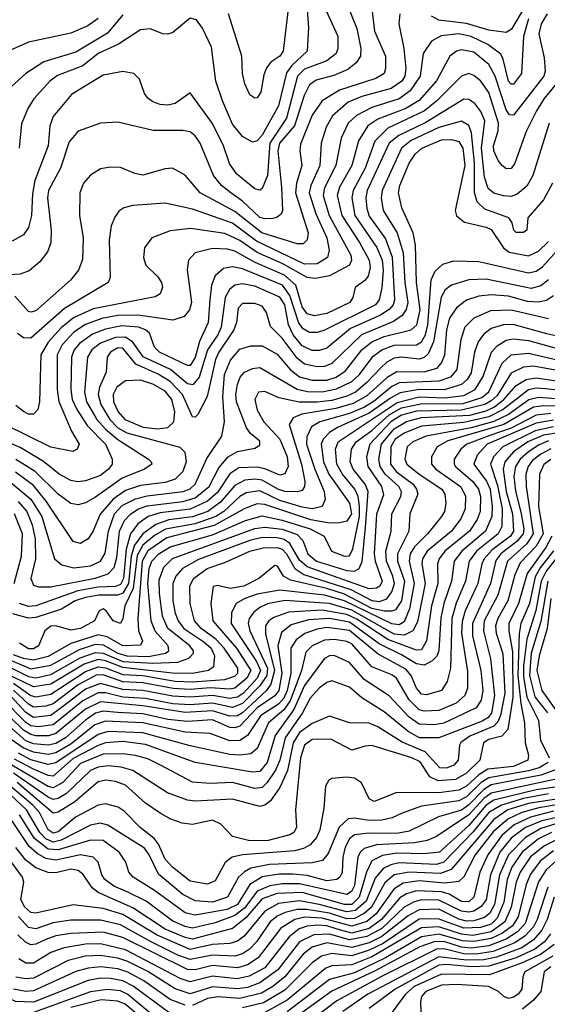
# Model space of a CAD drawing. Extents: x 997028 to 1115134, y 536408 to 618974.
# Tile 220 of 256: x 1043670 to 1045790, y 576024 to 579981. Entities that reach past the tile are written whole.
import ezdxf

# ---------------------------------------------------------------- set-up
doc = ezdxf.new("R2010")
doc.units = 0

msp = doc.modelspace()

# ---------------------------------------------------------------- linework, layer by layer
at = {"layer": '0CON10XD'}
for points in [[(1044818.3, 580115), (1044831.3, 579948.7), (1044824.7, 579855), (1044763.3, 579796.7), (1044742.6, 579767.4), (1044710.6, 579635), (1044645, 579517.3), (1044625, 579494.7), (1044605, 579489.6), (1044565, 579512), (1044525, 579562.1), (1044485.1, 579655.1), (1044458.9, 579735), (1044440.8, 579870.8), (1044405, 579947.8), (1044380.3, 579980.3), (1044355, 579988), (1044285, 579930.4), (1044265, 579922.9), (1044245, 579924.6), (1044195, 579944.8), (1044155, 579941.1), (1044067.2, 579882.8), (1043985.9, 579845), (1043923.5, 579796.5), (1043822.5, 579757.5), (1043790.9, 579735), (1043726.6, 579663.4), (1043702.4, 579625), (1043677.8, 579562.2), (1043667.6, 579465)], [(1044984.7, 580045), (1045025, 579945.6), (1045041.3, 579865), (1045039.5, 579835), (1045021.8, 579808.2), (1044988.8, 579781.2), (1044932.4, 579757.6), (1044862.1, 579737.9), (1044835, 579719.4), (1044812.8, 579677.2), (1044774.4, 579555), (1044714, 579485), (1044707.6, 579455), (1044722.8, 579307.2), (1044725.7, 579215), (1044720.6, 579199.4), (1044705, 579187.1), (1044687, 579183), (1044655, 579180.6), (1044635, 579185.8), (1044565, 579252), (1044519.2, 579285), (1044481.6, 579315), (1044449.2, 579355), (1044395.8, 579485), (1044375, 579514.6), (1044355, 579530.3), (1044325.9, 579535.9), (1044206, 579536), (1044065, 579569.2), (1043995, 579565.7), (1043905, 579532.8), (1043869, 579491), (1043834.4, 579385), (1043785.4, 579294.6), (1043782.3, 579265), (1043796.2, 579135), (1043794.8, 579085.2), (1043781.3, 579048.7), (1043751.2, 579008.8), (1043708.1, 578971.9), (1043671.5, 578958.5), (1043555, 578951.7)], [(1044894, 580034), (1044948.8, 579915), (1044948.3, 579865), (1044941.6, 579845), (1044905, 579816.6), (1044815, 579782.9), (1044786.5, 579755), (1044741.9, 579585), (1044675.1, 579485), (1044665.4, 579355), (1044645, 579303.1), (1044635, 579296.8), (1044615, 579301.2), (1044541.9, 579361.9), (1044513.1, 579403.1), (1044488.8, 579475), (1044445, 579563.8), (1044355, 579687.5), (1044295, 579644.7), (1044265, 579637.3), (1044235, 579640), (1044205, 579650.8), (1044185, 579665.6), (1044171.8, 579685), (1044152, 579742), (1044128.8, 579765), (1044085, 579773.8), (1044005, 579758.6), (1043878.6, 579681.4), (1043805, 579592.2), (1043790.6, 579555), (1043784.2, 579475), (1043731, 579335), (1043721.4, 579281.4), (1043717.7, 579195), (1043705, 579146.2), (1043685, 579117.1), (1043639.4, 579090.6)], [(1045086.3, 580013.7), (1045095.3, 579934.7), (1045140.2, 579835), (1045140.3, 579785), (1045134.4, 579765.6), (1045101.8, 579745), (1044955, 579698.7), (1044885.8, 579655), (1044845, 579597.7), (1044798.3, 579481.7), (1044795.8, 579455), (1044803.9, 579395), (1044782.4, 579325), (1044779, 579285), (1044828.7, 579125), (1044825, 579096.9), (1044808.9, 579081.1), (1044785, 579081.1), (1044643.4, 579125), (1044535, 579210.4), (1044395.8, 579285.8), (1044335, 579356.7), (1044284.5, 579384.5), (1044255, 579382.3), (1044165, 579356.7), (1044133.2, 579363.2), (1044075, 579387.5), (1044035, 579388.9), (1043995, 579381.9), (1043955, 579357.1), (1043926.7, 579325), (1043911.8, 579285), (1043910, 579195), (1043925.3, 579104.7), (1043922, 579018), (1043905.7, 578974.3), (1043874.6, 578935), (1043735, 578811.7), (1043715.3, 578805.3), (1043705, 578809.2), (1043650.2, 578870.2)], [(1044749.3, 580025), (1044729.1, 579855), (1044715.4, 579835), (1044679.7, 579810.3), (1044661.9, 579788.1), (1044650.6, 579759.4), (1044639.2, 579690.8), (1044625, 579667.5), (1044615, 579666), (1044595, 579680), (1044575, 579723.3), (1044565.7, 579765), (1044563.3, 579835), (1044509.6, 580005)], [(1045706.3, 580045), (1045646.8, 579943.2), (1045625, 579929.8), (1045555, 579939.6), (1045465, 579965.9), (1045355, 579978.9), (1045325.5, 579995.5)], [(1043985, 579985.8), (1043943.8, 579956.2), (1043875, 579927.3), (1043705, 579891.2), (1043485, 579793.1)], [(1044085, 580000.8), (1044022.3, 579927.7), (1043895, 579851.3), (1043767.5, 579812.5), (1043694.8, 579765.2), (1043578.7, 579661.3)], [(1045790.2, 580005), (1045765.6, 579965), (1045757, 579925), (1045778.3, 579828.3), (1045781.6, 579775), (1045776.9, 579755), (1045655, 579597.5), (1045639, 579599), (1045625, 579619.7), (1045580.2, 579755), (1045555, 579801.8), (1045495, 579850.5), (1045445, 579860.7), (1045425, 579854.8), (1045398.6, 579835), (1045345.6, 579735.6), (1045275, 579656.8), (1045222.1, 579625), (1045108.8, 579581.2), (1045069.3, 579555), (1045031.5, 579495), (1045004.5, 579395), (1044955, 579307.8), (1044946.3, 579275), (1044964.6, 579195), (1045035, 579086.5), (1045075.1, 579015), (1045077.9, 578985), (1045069.8, 578950.2), (1045057.3, 578932.7), (1045018.1, 578905), (1045008.8, 578865), (1044996.2, 578845), (1044905, 578801.2), (1044855, 578790.7), (1044825, 578799.8), (1044805, 578827.1), (1044779.6, 578915), (1044734.7, 578954.7), (1044616.1, 579006.1), (1044535, 579051), (1044505, 579059), (1044445, 579062.4), (1044375.7, 579044.3), (1044348.2, 579015), (1044343.5, 578976.5), (1044360, 578845), (1044352.5, 578815), (1044331, 578789), (1044285, 578774.4), (1044145, 578794.2), (1044065, 578792.1), (1044000.6, 578780.6), (1043935, 578755.9), (1043887.5, 578725), (1043840.8, 578675), (1043820.9, 578635), (1043820.1, 578495), (1043827, 578447), (1043877.8, 578327.8), (1043908.8, 578275), (1043901.4, 578255), (1043883.8, 578246.2), (1043795, 578263), (1043612.4, 578352.4)], [(1045714.4, 579985), (1045694.2, 579914.2), (1045686.4, 579765), (1045655, 579722.5), (1045645, 579721.8), (1045635, 579733.8), (1045613.4, 579823.4), (1045603.3, 579843.3), (1045551.3, 579881.3), (1045485, 579914.3), (1045435, 579924.6), (1045363.3, 579916.7), (1045324.8, 579895.2), (1045291.2, 579845), (1045279.8, 579755), (1045239.3, 579695), (1045195, 579663), (1045085, 579628.7), (1045023.8, 579596.2), (1044990.2, 579565), (1044962.4, 579505), (1044941.1, 579395), (1044894.9, 579305.1), (1044889.9, 579275), (1044913.8, 579195), (1045001.1, 579035), (1045004, 579015), (1044995.6, 578994.4), (1044915, 578952.3), (1044858.3, 578941.7), (1044825.2, 578944.8), (1044725, 579001.1), (1044625, 579045.8), (1044555, 579094.1), (1044495, 579121.5), (1044358.2, 579141.8), (1044275, 579132.9), (1044201.4, 579105), (1044171.1, 579065), (1044167.5, 579025), (1044176.7, 578995), (1044225, 578948.1), (1044240.5, 578925), (1044244.4, 578905), (1044235, 578880), (1044215, 578868), (1043965, 578819.7), (1043886.7, 578783.3), (1043836.5, 578743.5), (1043784.1, 578685), (1043755.5, 578635), (1043750, 578445), (1043743.1, 578415), (1043725, 578395.5), (1043705, 578396.2), (1043685, 578406.9), (1043655, 578430.4)], [(1045198, 580005), (1045194, 579965), (1045214, 579865), (1045222, 579785), (1045217.6, 579755), (1045205.5, 579735), (1045162.3, 579705), (1045045, 579672.2), (1044990.4, 579649.6), (1044927.6, 579595), (1044901, 579549), (1044881.9, 579485), (1044876.8, 579395), (1044839.7, 579315), (1044832.9, 579285), (1044860.5, 579200.5), (1044904.5, 579105), (1044914.3, 579055), (1044907.3, 579025), (1044865, 579000.2), (1044815, 578999.4), (1044621.4, 579091.4), (1044525, 579163.1), (1044365, 579219.3), (1044255, 579243.6), (1044125, 579234), (1044088, 579225), (1044068.3, 579211.7), (1044051.7, 579188.3), (1044037.7, 579152.3), (1044030.2, 579095), (1044033.2, 578945), (1044026.2, 578925), (1043849.7, 578820.3), (1043715, 578701.1), (1043685, 578702.9), (1043660.6, 578720.6)], [(1045851.4, 579755), (1045778.4, 579665), (1045746.3, 579615), (1045705, 579532.5), (1045659.7, 579405), (1045645, 579383.8), (1045625, 579382.1), (1045608.5, 579395), (1045592.5, 579415), (1045576.1, 579455), (1045573.5, 579475), (1045593.2, 579535), (1045594.4, 579565), (1045555, 579688.7), (1045523.1, 579735), (1045495, 579757.7), (1045475, 579764.7), (1045445, 579754.7), (1045346.7, 579655), (1045296.7, 579615), (1045150, 579545), (1045097.1, 579492.9), (1045058, 579385), (1045009.6, 579295), (1045004.3, 579265), (1045017.1, 579195), (1045105, 579066.1), (1045126.2, 579015), (1045130.2, 578975), (1045126, 578904), (1045115.2, 578855), (1045100, 578835), (1044895, 578733.4), (1044865, 578724.1), (1044835, 578724.5), (1044808.9, 578738.9), (1044791.2, 578761.2), (1044755, 578873.5), (1044726.7, 578915), (1044565, 578980.4), (1044525, 578988.5), (1044489.2, 578980.8), (1044455, 578951.8), (1044440.2, 578915), (1044433.8, 578855), (1044427.5, 578765), (1044392.4, 578687.6), (1044375, 578624.1), (1044355, 578591.9), (1044345, 578591.7), (1044232, 578645), (1044211.4, 578665), (1044191.3, 578721.3), (1044175.1, 578735.1), (1044147.5, 578745), (1044080.6, 578750.6), (1044015, 578737.9), (1043962.7, 578717.3), (1043910.3, 578679.7), (1043888.9, 578655), (1043878.1, 578625), (1043875.1, 578495), (1043881.4, 578455), (1043897.8, 578417.8), (1043940.7, 578350.7), (1044014.8, 578275), (1044041.7, 578215), (1044041.4, 578195), (1044027.4, 578175), (1043995, 578149.8), (1043935, 578128.5), (1043904, 578124), (1043875, 578129.6), (1043828.9, 578155), (1043765.3, 578205.3), (1043671.4, 578261.4), (1043565, 578308)], [(1045798.4, 579565), (1045732.7, 579355), (1045707.8, 579312.2), (1045669.8, 579280.2), (1045645, 579271), (1045615, 579273.3), (1045575, 579283.9), (1045553.2, 579303.2), (1045538.2, 579348.2), (1045525.8, 579465), (1045539, 579575), (1045523.1, 579613.1), (1045499.5, 579645), (1045475, 579661.2), (1045455, 579662), (1045302.1, 579567.9), (1045193.8, 579516.2), (1045154.9, 579485.1), (1045066.9, 579295), (1045061.6, 579265), (1045065, 579222), (1045075, 579191.4), (1045140.1, 579100.1), (1045167.5, 579027.5), (1045175.7, 578855), (1045170.3, 578835), (1045155, 578816.2), (1045117.3, 578792.7), (1044999.5, 578740.5), (1044905, 578661.3), (1044875, 578652), (1044845, 578651.8), (1044805, 578670.2), (1044769, 578715), (1044750.8, 578755), (1044734.9, 578835), (1044715, 578866.6), (1044615, 578910.3), (1044565, 578919.8), (1044535.2, 578914.8), (1044512.8, 578897.2), (1044495.1, 578865), (1044479.8, 578745), (1044466.4, 578715), (1044425.4, 578654.6), (1044391.6, 578545), (1044366.2, 578513.8), (1044345, 578518.2), (1044275.8, 578575.8), (1044166.7, 578626.7), (1044124.2, 578685), (1044095, 578705.4), (1044055.3, 578704.7), (1043995, 578681.1), (1043959.4, 578655), (1043942.7, 578625), (1043930.4, 578485), (1043938.4, 578445), (1043979.5, 578375), (1044014.9, 578335), (1044065, 578293.8), (1044187.5, 578215), (1044198.9, 578205), (1044200.6, 578195), (1044172.2, 578175), (1044081.9, 578138.1), (1043975, 578061.7), (1043935, 578039.8), (1043905, 578031.1), (1043875, 578037.3), (1043825, 578074), (1043732.5, 578165), (1043654, 578214)], [(1045811.1, 579325), (1045775, 579257.2), (1045712.5, 579185), (1045707.5, 579135), (1045695, 579126), (1045665, 579126), (1045656, 579135), (1045649.2, 579165), (1045635.8, 579185), (1045539.4, 579219.4), (1045508.7, 579248.7), (1045497.5, 579287.5), (1045497.8, 579405), (1045486.2, 579526.2), (1045475, 579556), (1045445, 579573), (1045355, 579547.8), (1045243.6, 579496.4), (1045205, 579465.2), (1045126.7, 579295), (1045123.2, 579265), (1045130.7, 579215), (1045187.3, 579125), (1045211.4, 579045), (1045217.3, 578925), (1045229.3, 578845), (1045223.1, 578816.9), (1045207.2, 578792.8), (1045171.7, 578768.3), (1045043.6, 578715), (1044925, 578599.3), (1044895, 578587.5), (1044865, 578585.8), (1044815, 578597.4), (1044785, 578620.7), (1044725, 578700.8), (1044678.3, 578748.3), (1044662.5, 578805), (1044645, 578830.4), (1044615, 578841.1), (1044565, 578840.7), (1044548.5, 578821.5), (1044541.6, 578765), (1044531, 578735), (1044470.7, 578645), (1044457.1, 578615), (1044422.9, 578467.1), (1044386.5, 578395), (1044375, 578384.3), (1044365, 578385.7), (1044324.3, 578475), (1044275, 578526.9), (1044226.4, 578556.4), (1044136.4, 578596.4), (1044085, 578660.8), (1044065, 578662), (1044035.2, 578645), (1044021.9, 578625), (1044018, 578565), (1043991.2, 578505), (1043984.9, 578475), (1043996.2, 578435), (1044032.8, 578375), (1044065, 578340.5), (1044101, 578321), (1044313.6, 578263.6), (1044333.5, 578243.5), (1044339.5, 578205), (1044325.2, 578165), (1044295.1, 578134.9), (1044255, 578121.1), (1044155, 578108.9), (1044095, 578088.6), (1044045.5, 578054.5), (1043993.8, 577993.8), (1043965, 577926.7), (1043945, 577895.5), (1043915, 577876.4), (1043885, 577883.8), (1043776.5, 578046.5), (1043725, 578108.6), (1043652.6, 578162.6)], [(1043635, 578121.5), (1043715, 578054.5), (1043759.4, 577985), (1043809.4, 577815), (1043839.9, 577789.9), (1043887.8, 577777.8), (1043955, 577785.8), (1043995, 577805.7), (1044013.3, 577836.7), (1044027.3, 577925), (1044050.8, 577995), (1044081.7, 578028.3), (1044135.9, 578055.9), (1044181.7, 578068.3), (1044327.5, 578085), (1044355, 578095.5), (1044375.5, 578115), (1044422, 578218), (1044482.3, 578307.7), (1044493.3, 578365), (1044486.9, 578465), (1044492.6, 578555), (1044516.7, 578613.3), (1044555, 578657.1), (1044599.1, 578670.9), (1044645, 578671), (1044705, 578636.7), (1044756.7, 578575), (1044795, 578545.7), (1044845, 578532.7), (1044905, 578532.8), (1044942.1, 578545), (1044980, 578570), (1045045.3, 578654.7), (1045085, 578686.8), (1045135, 578708.1), (1045242.9, 578735), (1045266.6, 578755), (1045279, 578815), (1045264.4, 578925), (1045260.6, 579075), (1045251.5, 579125), (1045206.2, 579225), (1045192.5, 579285), (1045197.9, 579315), (1045235.2, 579405), (1045259.4, 579440.6), (1045286.6, 579465), (1045365, 579498.4), (1045405, 579500.2), (1045435, 579491.9), (1045450.8, 579465), (1045458.4, 579395), (1045420.4, 579215), (1045425, 579193.3), (1045457.7, 579167.7), (1045545, 579148.2), (1045565, 579138.1), (1045614, 579064), (1045636.9, 579046.9), (1045715, 579032.6), (1045755, 579050.4), (1045795, 579090.5)], [(1043663.3, 578045), (1043698.4, 578005), (1043720.5, 577950.5), (1043731.8, 577895), (1043733.5, 577815), (1043715.3, 577735), (1043725, 577708.5), (1043745, 577702.5), (1043795, 577702.5), (1043973.7, 577736.3), (1044025.8, 577754.2), (1044050.1, 577779.9), (1044060.6, 577819.4), (1044071, 577925), (1044091.8, 577968.2), (1044116, 577995), (1044147.1, 578015), (1044182.3, 578027.7), (1044325.2, 578044.8), (1044375, 578059.1), (1044431.5, 578105), (1044470.1, 578179.9), (1044508.1, 578225), (1044545, 578245.2), (1044615, 578259.5), (1044635, 578271.1), (1044635, 578286.9), (1044597.7, 578317.7), (1044580.9, 578340.9), (1044541.8, 578445), (1044538.8, 578475), (1044545, 578515.7), (1044555.8, 578544.2), (1044573.9, 578565), (1044605, 578579.5), (1044635, 578582.9), (1044785, 578496.4), (1044826.6, 578486.6), (1044885, 578485.8), (1044942.9, 578497.1), (1045005, 578527.6), (1045036.1, 578555), (1045090.3, 578629.7), (1045124.9, 578655.1), (1045175, 578672.8), (1045265, 578674.8), (1045285, 578686), (1045301, 578715), (1045310.4, 578755), (1045324.1, 578935.9), (1045339.9, 578970.1), (1045370.6, 578999.4), (1045415, 579011.8), (1045515, 579010), (1045715, 578963.5), (1045745, 578970.7), (1045771.5, 578988.5), (1045839.5, 579065)], [(1045795, 578936), (1045765, 578912.3), (1045725, 578901.2), (1045545, 578938.3), (1045474.8, 578935.2), (1045405.2, 578914.8), (1045379.4, 578895), (1045363.8, 578866.2), (1045333.3, 578686.7), (1045311.3, 578638.7), (1045295, 578623.9), (1045275, 578616.5), (1045205, 578625.4), (1045175, 578620.9), (1045145.5, 578604.5), (1045119.4, 578580.6), (1045065, 578523.1), (1045019.3, 578485), (1044985, 578468), (1044925, 578451.4), (1044865, 578443.8), (1044793.6, 578443.6), (1044711.4, 578461.4), (1044655, 578487.3), (1044629.5, 578485), (1044615.3, 578455), (1044625, 578412.2), (1044651.2, 578365), (1044715.8, 578295), (1044744.3, 578225), (1044748.8, 578185), (1044735, 578155.9), (1044715, 578150.4), (1044655.8, 578175.8), (1044625, 578182.4), (1044550.1, 578179.9), (1044515, 578155.6), (1044465, 578081.3), (1044424.1, 578045.9), (1044355, 578014), (1044235, 577998.8), (1044186, 577984), (1044145.1, 577954.9), (1044115, 577914.8), (1044097.3, 577852.7), (1044087.4, 577735), (1044075, 577711.3), (1044055, 577703.8), (1043985, 577700.2), (1043904, 577686), (1043735.2, 577625.2), (1043705, 577623.4), (1043668.9, 577635)], [(1045815, 578872), (1045786.7, 578853.3), (1045753.7, 578846.3), (1045711.1, 578848.9), (1045635, 578869.7), (1045565, 578876.1), (1045515, 578870.7), (1045465.7, 578854.3), (1045425, 578823.5), (1045397.9, 578782.1), (1045385.5, 578735), (1045376.8, 578633.2), (1045365, 578603.9), (1045345, 578579.8), (1045293.8, 578565), (1045185, 578565.7), (1045146.6, 578543.4), (1045065, 578469.2), (1045010.6, 578439.4), (1044940.7, 578419.3), (1044804.2, 578395.8), (1044769, 578381), (1044753.3, 578355), (1044802, 578195), (1044816.3, 578125), (1044815.2, 578105), (1044805, 578089.3), (1044786.9, 578083.1), (1044735, 578085.7), (1044707.1, 578095), (1044645, 578130.5), (1044615, 578134.9), (1044575, 578131.2), (1044535, 578109.2), (1044477.3, 578042.7), (1044425.6, 578005), (1044365, 577983.1), (1044269, 577971), (1044216.9, 577953.1), (1044165, 577915.1), (1044131.1, 577868.9), (1044118, 577825), (1044107.6, 577715), (1044085, 577676.6), (1044065, 577668.2), (1043988.7, 577668.7), (1043935, 577659.1), (1043893.6, 577645), (1043837.7, 577612.3), (1043735, 577578.4), (1043705, 577576.1), (1043643, 577593)], [(1045795, 578779.3), (1045645, 578814.3), (1045561.7, 578811.7), (1045495, 578782.2), (1045459, 578745), (1045443.5, 578696.5), (1045426.8, 578575), (1045400.7, 578545), (1045355, 578529), (1045195, 578522.3), (1045165, 578506.8), (1045095, 578448.8), (1045055.3, 578424.7), (1044995, 578398.7), (1044876.1, 578365), (1044843.2, 578345), (1044824.6, 578305.4), (1044822.8, 578275), (1044855.6, 578175), (1044894.1, 578085), (1044897.3, 578052.7), (1044885.8, 578024.2), (1044845.2, 578014.8), (1044805, 578021.6), (1044715, 578048.8), (1044635, 578087.7), (1044580.8, 578079.2), (1044555, 578064.5), (1044490, 578005), (1044458.6, 577985), (1044374.7, 577955.3), (1044256.5, 577933.5), (1044211.8, 577908.2), (1044165, 577868.9), (1044142.1, 577827.9), (1044126.1, 577695), (1044092.7, 577625), (1044085, 577574), (1044075, 577554.6), (1044045.6, 577565), (1044018, 577605), (1044005, 577614), (1043989.2, 577605), (1043970, 577565), (1043915, 577534), (1043875, 577527.9), (1043815, 577545.2), (1043795, 577543.7), (1043770.9, 577525), (1043745.9, 577465), (1043725, 577452.5), (1043705, 577453), (1043668.8, 577475)], [(1045825, 578711.1), (1045788.8, 578718.8), (1045653.3, 578756.7), (1045615, 578755.5), (1045565, 578740.4), (1045533.4, 578716.6), (1045513.1, 578686.9), (1045497.7, 578645), (1045485, 578562.5), (1045468.2, 578535), (1045445, 578515.8), (1045376, 578494), (1045275, 578495.6), (1045198.6, 578481.4), (1045159.6, 578460.4), (1045075, 578399.9), (1044947.6, 578342.4), (1044915, 578321.8), (1044889, 578295), (1044881.2, 578275), (1044891.5, 578205), (1044912.9, 578155), (1044995, 578038.6), (1045003.6, 577995), (1044985, 577966), (1044955, 577958.9), (1044915, 577957.3), (1044840.6, 577970.6), (1044655, 578032.2), (1044625, 578035.4), (1044575, 578016.6), (1044452, 577948), (1044261.6, 577898.4), (1044185, 577846.6), (1044162.1, 577805), (1044144.6, 577575), (1044147.8, 577525), (1044163.3, 577485), (1044155, 577467.3), (1044085, 577464.4), (1044021.5, 577501.5), (1043985, 577508.8), (1043875.4, 577474.6), (1043785, 577421.3), (1043725, 577407.1), (1043685, 577414.3), (1043645, 577428.5)], [(1043614.8, 577414.8), (1043715, 577372.7), (1043795, 577386.9), (1043910.1, 577449.9), (1043975, 577470.9), (1044005, 577468.7), (1044065, 577434.9), (1044101.1, 577425), (1044187.5, 577422.5), (1044255.4, 577435), (1044268.8, 577445), (1044266.1, 577465), (1044214.2, 577524.2), (1044197.9, 577565), (1044184.7, 577715), (1044190.7, 577775), (1044200.9, 577805), (1044229.1, 577835), (1044275, 577862.7), (1044445, 577910.4), (1044578.1, 577968.1), (1044645, 577987), (1044725, 577970.3), (1044837.1, 577935), (1044893.4, 577905), (1044923.5, 577845), (1044975, 577824.8), (1044995, 577827.1), (1045009.1, 577855), (1045035.3, 577984.7), (1045036.2, 578026.2), (1045029.7, 578065), (1045017.2, 578095), (1044967.8, 578155), (1044944.9, 578195), (1044939.2, 578255), (1044950.2, 578285), (1045187.2, 578442.8), (1045274.8, 578465.2), (1045378.4, 578461.6), (1045455, 578470.6), (1045500, 578495), (1045532.9, 578547.1), (1045565.6, 578645), (1045588.9, 578671.1), (1045625, 578693.5), (1045655, 578699.1), (1045715, 578692.3), (1045835, 578658.1)], [(1043595.8, 577395.8), (1043705, 577341.4), (1043735, 577336.4), (1043795, 577349.2), (1043913.5, 577416.5), (1043975, 577437.7), (1044005, 577435.8), (1044085, 577402.1), (1044204.6, 577395.4), (1044305, 577398.7), (1044350, 577415), (1044368.4, 577435), (1044368.1, 577445), (1044353.5, 577465), (1044265.7, 577535), (1044243.7, 577583.7), (1044231.3, 577675), (1044230.6, 577729.4), (1044248.8, 577781.2), (1044283.8, 577816.2), (1044615, 577936.7), (1044655, 577942.3), (1044725, 577934), (1044785, 577911.7), (1044808.3, 577888.3), (1044827.4, 577835), (1044862.9, 577805), (1044985, 577767.5), (1045014.9, 577765.1), (1045034.3, 577775.7), (1045046.5, 577803.5), (1045059.8, 577939.8), (1045070.4, 578085), (1045058.5, 578115), (1045010.3, 578175), (1044998.4, 578205), (1045003.9, 578255), (1045021.7, 578285), (1045085, 578330.1), (1045155, 578393.2), (1045205, 578421), (1045282.4, 578437.6), (1045451.7, 578438.3), (1045526.7, 578463.3), (1045555, 578485.9), (1045609.6, 578600.4), (1045645, 578634.8), (1045715, 578641.5), (1045835, 578612.5)], [(1045845, 578568.6), (1045735, 578589.1), (1045694.7, 578585.3), (1045645, 578560.9), (1045588.5, 578471.5), (1045565, 578448.9), (1045539.6, 578435), (1045445, 578411.9), (1045265, 578408), (1045205, 578391.8), (1045161.6, 578365), (1045077.6, 578275), (1045063.9, 578225), (1045068.8, 578185), (1045124.5, 578105), (1045132.2, 578072.2), (1045104.6, 577994.6), (1045094.9, 577835), (1045098.9, 577805), (1045126.2, 577725), (1045116.7, 577705), (1045103.6, 577696.4), (1045075, 577694.2), (1044825, 577782.8), (1044795, 577809.1), (1044756.1, 577876.1), (1044732.2, 577892.2), (1044705, 577898.8), (1044645, 577899.9), (1044595, 577887.8), (1044388.5, 577811.5), (1044324.8, 577775), (1044298.1, 577745), (1044285.8, 577715), (1044285.5, 577645), (1044295, 577596.7), (1044307.1, 577565), (1044329.8, 577535), (1044409.6, 577480.4), (1044439.8, 577455), (1044452.8, 577425), (1044449.5, 577380.5), (1044428.9, 577365), (1044365, 577353.4), (1044284.2, 577355), (1044085, 577377.1), (1044015, 577404.4), (1043985, 577409.4), (1043928.8, 577391.2), (1043795, 577310.8), (1043725, 577300), (1043568.2, 577375)], [(1043645, 577315.1), (1043715, 577265.1), (1043735, 577259.9), (1043795, 577270), (1043935, 577362), (1043985, 577380.7), (1044015, 577376.6), (1044085, 577350.2), (1044165.1, 577345.1), (1044295, 577322.7), (1044365, 577319.8), (1044495, 577329.9), (1044535, 577342.2), (1044547.3, 577355), (1044546.1, 577375), (1044492.4, 577455), (1044460.1, 577490.1), (1044398.8, 577535), (1044373, 577565), (1044355.2, 577635), (1044354, 577705), (1044369.1, 577735), (1044423.6, 577775), (1044495, 577799.3), (1044595.4, 577845), (1044648.2, 577858.2), (1044705, 577859.6), (1044725, 577853), (1044742.3, 577835), (1044775.9, 577775.9), (1044811.4, 577751.4), (1045000.8, 577690.8), (1045085, 577647.3), (1045116.5, 577643.5), (1045145, 577653.8), (1045165, 577681.2), (1045176, 577715), (1045170.1, 577745), (1045144.2, 577805), (1045141.3, 577845), (1045162.5, 577925), (1045165.9, 577995), (1045201.5, 578065), (1045204.2, 578084.2), (1045193.8, 578105), (1045138.7, 578155), (1045119, 578185), (1045113.8, 578215), (1045123.6, 578275), (1045175, 578336.7), (1045225, 578366.8), (1045285, 578382.3), (1045478.4, 578391.6), (1045545, 578409.1), (1045578.5, 578425), (1045615.1, 578454.9), (1045665, 578511.1), (1045705, 578535.6), (1045745, 578541.9), (1045835, 578528.9)], [(1044225, 578337.2), (1044265, 578342.2), (1044289.5, 578365), (1044293.7, 578405), (1044281.2, 578455), (1044255, 578488.1), (1044205, 578516.5), (1044155, 578532.8), (1044095, 578530), (1044060.7, 578505), (1044045.8, 578475), (1044047.4, 578445), (1044066.4, 578405), (1044092.4, 578375), (1044166.5, 578343.5), (1044225, 578337.2)], [(1045782.5, 578497.5), (1045745, 578500.7), (1045715, 578494), (1045612.4, 578415), (1045555, 578385.6), (1045455, 578362.5), (1045285, 578347.3), (1045215, 578319.8), (1045179.3, 578295), (1045161.8, 578265), (1045160.6, 578195), (1045184.1, 578164.1), (1045250.8, 578115), (1045264.8, 578095), (1045269.6, 578075), (1045238.3, 577995), (1045233.8, 577925), (1045187.8, 577835), (1045188.5, 577805), (1045217, 577725), (1045204.2, 577645), (1045180.4, 577609.6), (1045165, 577603.5), (1045136.2, 577603.8), (1045085, 577615.2), (1044975, 577673), (1044905, 577695.5), (1044758.6, 577728.6), (1044730.7, 577745), (1044705.6, 577785), (1044695, 577787.5), (1044631.1, 577735), (1044570.4, 577705), (1044515.6, 577695.6), (1044465, 577706.9), (1044447.2, 577702.8), (1044437.8, 577635), (1044446.7, 577565), (1044541.3, 577455), (1044598.7, 577365), (1044583.3, 577335), (1044535, 577294.7), (1044515, 577290.2), (1044435, 577295.7), (1044355, 577288.6), (1044286.9, 577293.1), (1044165, 577315.4), (1044085, 577320.5), (1044005, 577348.6), (1043977.1, 577347.1), (1043905, 577307.8), (1043805, 577231.9), (1043775, 577222.1), (1043725, 577218.4), (1043705, 577230.1), (1043645, 577287)], [(1045845, 578490.5), (1045782.5, 578497.5)], [(1045915, 578425.2), (1045775, 578429.1), (1045735, 578423.5), (1045615.3, 578354.7), (1045391, 578289), (1045347.1, 578265), (1045324.7, 578225), (1045325.2, 578195), (1045342.9, 578175), (1045441.7, 578105), (1045462.2, 578067.8), (1045460.7, 578015), (1045443.3, 577975), (1045405.2, 577925), (1045307, 577845), (1045288.3, 577815), (1045286, 577795), (1045299.5, 577715), (1045269.1, 577560.9), (1045249.8, 577525), (1045215, 577508.2), (1045175, 577512.2), (1045005, 577608.4), (1044914.5, 577635.5), (1044735, 577647.2), (1044666.5, 577633.5), (1044635, 577619.4), (1044610.5, 577599.5), (1044592.5, 577575), (1044587.8, 577555), (1044594.9, 577525), (1044665.5, 577375), (1044663.5, 577345), (1044635, 577304), (1044565, 577233.1), (1044525, 577217.4), (1044445, 577233.9), (1044355, 577227.1), (1044285, 577232.2), (1044175, 577252.9), (1044085, 577258.9), (1044015, 577276.2), (1043985, 577276), (1043923.9, 577243.9), (1043805, 577147.8), (1043745, 577139), (1043715, 577143.5), (1043695, 577156.1), (1043605, 577247.7)], [(1045845, 578456.4), (1045755, 578462.8), (1045716.7, 578453.3), (1045633.8, 578395), (1045575, 578366), (1045485, 578340.9), (1045303, 578307), (1045249.4, 578285), (1045226.9, 578265), (1045217.3, 578215), (1045226.2, 578195), (1045274.8, 578155), (1045366.1, 578095), (1045378.9, 578075), (1045382, 578038), (1045377.7, 578005), (1045365.8, 577985), (1045309, 577915), (1045256.9, 577863.1), (1045239.2, 577835), (1045235.4, 577805), (1045255.5, 577715), (1045235.9, 577614.1), (1045215, 577560.7), (1045195, 577549.1), (1045165, 577552.7), (1044975, 577645.8), (1044895, 577668.5), (1044715, 577688.4), (1044625, 577672.9), (1044574.7, 577655), (1044539.7, 577635), (1044521, 577599), (1044520, 577555), (1044621.8, 577401.8), (1044637.5, 577365), (1044623.9, 577335), (1044569.1, 577275), (1044545, 577258.1), (1044515, 577252.6), (1044445, 577264.5), (1044355, 577257.8), (1044285, 577263), (1044165.1, 577284.9), (1044085, 577289.9), (1043995, 577314), (1043935, 577290.5), (1043852.2, 577227.8), (1043795, 577184.7), (1043725, 577177.1), (1043695, 577196.2), (1043635, 577262.2)], [(1045805, 578398.8), (1045745, 578392.3), (1045645, 578340), (1045560, 578310), (1045466.5, 578275), (1045442.9, 578255), (1045416.1, 578215), (1045415.7, 578195), (1045421.9, 578185), (1045490.6, 578125), (1045513.2, 578095), (1045521.6, 578065), (1045520.6, 578005), (1045508, 577972), (1045477.8, 577925), (1045378.8, 577845), (1045355.6, 577814.4), (1045349.7, 577795), (1045350, 577715), (1045324.7, 577625), (1045304.7, 577485.3), (1045285, 577448.9), (1045265, 577447.3), (1045149.7, 577489.7), (1045025, 577572.2), (1044985, 577590.1), (1044885, 577607.7), (1044749.9, 577600.1), (1044690.8, 577579.2), (1044670.8, 577565), (1044657.7, 577545), (1044657.5, 577512.5), (1044694, 577365), (1044679.6, 577310.4), (1044661.3, 577285), (1044565, 577195.3), (1044545, 577183.7), (1044515, 577181.8), (1044445, 577203.8), (1044335, 577196.4), (1044165, 577223.2), (1043995, 577239.8), (1043935, 577210.5), (1043815, 577112.2), (1043786.3, 577103.7), (1043735, 577103.5), (1043715, 577107.8), (1043685, 577126.4), (1043585, 577221.7)], [(1045815, 578371.3), (1045745, 578359.9), (1045548.4, 578275), (1045508.9, 578231.1), (1045495.6, 578195), (1045546.2, 578126.2), (1045560.8, 578095), (1045569.4, 578025), (1045567.4, 577985), (1045541.5, 577925), (1045447, 577845), (1045415.8, 577805), (1045405.1, 577725), (1045374.6, 577635), (1045362.8, 577577.2), (1045354.6, 577445.4), (1045346.1, 577423.9), (1045328.2, 577405), (1045295, 577386.5), (1045265, 577391.9), (1045205, 577429.2), (1045115, 577473.1), (1044995, 577559.8), (1044915, 577574.3), (1044831.1, 577568.9), (1044761.2, 577548.8), (1044722.2, 577517.8), (1044707.9, 577465), (1044723.7, 577355), (1044711, 577285), (1044695, 577264.4), (1044625, 577215.7), (1044555, 577141.8), (1044535, 577135.4), (1044515, 577137.2), (1044445, 577166.8), (1044345, 577160.1), (1044265, 577169.3), (1044165, 577191.1), (1044062.6, 577197.4), (1044005, 577202.5), (1043975, 577193.6), (1043934.1, 577165.9), (1043854.5, 577095), (1043815, 577072.6), (1043785, 577065.7), (1043725, 577070.3), (1043695, 577082.6), (1043576.5, 577186.5)], [(1045815.1, 578344.9), (1045741.5, 578328.5), (1045611.9, 578265), (1045574.5, 578225), (1045561.9, 578195), (1045589.8, 578109.8), (1045608.8, 578015), (1045608.1, 577945), (1045593.3, 577915), (1045506.2, 577845), (1045476.3, 577805), (1045461.4, 577725), (1045424, 577636), (1045406.7, 577575), (1045401, 577375), (1045388.2, 577321.8), (1045365, 577285.4), (1045305, 577268), (1045285, 577271), (1045265, 577294.7), (1045243.9, 577345), (1045221.6, 577371.6), (1045110.9, 577430.9), (1044995, 577525.8), (1044905, 577537.8), (1044865, 577531.5), (1044816.3, 577513.7), (1044781.6, 577488.4), (1044760.3, 577455), (1044759.6, 577355), (1044744.6, 577285), (1044731.8, 577255), (1044709.5, 577230.5), (1044639.1, 577185), (1044585.8, 577104.2), (1044555, 577084.3), (1044515, 577083.5), (1044435, 577112.4), (1044335, 577117.4), (1044165, 577155.7), (1044015, 577162.4), (1043972.4, 577147.6), (1043875, 577069.5), (1043815, 577034.7), (1043785, 577027.4), (1043725, 577037.1), (1043684, 577055), (1043639.8, 577085)], [(1045835, 578321), (1045775, 578310.9), (1045711.6, 578285), (1045654.9, 578245.1), (1045619.7, 578205), (1045612.7, 578175), (1045625.7, 578085), (1045650.9, 577995), (1045654.7, 577925), (1045642.1, 577905), (1045569.2, 577850.8), (1045536.2, 577815), (1045527, 577795), (1045511.2, 577715), (1045460.9, 577605), (1045448, 577562), (1045445.1, 577515.1), (1045469, 577361), (1045470.2, 577295), (1045459.1, 577265), (1045424.1, 577235), (1045355, 577205.2), (1045295, 577201.9), (1045275, 577207.5), (1045235, 577248.3), (1045184.6, 577334.6), (1045165, 577348.7), (1045085, 577380.8), (1045005, 577472.9), (1044985, 577482.7), (1044935, 577490.5), (1044895, 577487.6), (1044845.8, 577465), (1044820.5, 577439.5), (1044803, 577365), (1044756.6, 577243.4), (1044732, 577208), (1044670, 577155), (1044625, 577051.6), (1044598.7, 577031.3), (1044554.8, 577025.2), (1044515, 577028.6), (1044355, 577063.4), (1044165, 577115.7), (1044025, 577119.8), (1043985, 577108.8), (1043815, 576995.1), (1043785, 576987.6), (1043715, 577007.1), (1043665, 577032.9)], [(1045795, 578288.5), (1045757.3, 578272.7), (1045714.9, 578245.1), (1045680.8, 578215), (1045661.9, 578185), (1045656.3, 578145), (1045661.9, 578088.1), (1045685.2, 577995), (1045695.7, 577935), (1045693, 577915), (1045669.5, 577885), (1045603.8, 577835), (1045582.9, 577807.1), (1045562.5, 577715), (1045489.9, 577555), (1045490, 577505), (1045522.6, 577365), (1045531.4, 577285), (1045524.1, 577245.9), (1045504.4, 577215.6), (1045375, 577153.6), (1045335, 577146.8), (1045275, 577149.7), (1045235, 577178.5), (1045155, 577264.3), (1045055, 577329.6), (1044995, 577398.2), (1044934.2, 577425.8)], [(1045805, 578257.1), (1045765, 578235.8), (1045730.7, 578209.3), (1045712.8, 578185), (1045704.6, 578155), (1045705.1, 578105), (1045733.5, 577915), (1045708.3, 577875), (1045629.9, 577805), (1045591.2, 577668.8), (1045537.2, 577565), (1045533.3, 577525), (1045562.7, 577412.7), (1045578.8, 577265), (1045565.5, 577194.5), (1045551.1, 577175), (1045528.1, 577161.9), (1045355, 577094.5), (1045276.5, 577095), (1045230.8, 577120.8), (1045135, 577199.4), (1045045.4, 577255.4), (1044995, 577299.2), (1044925, 577323.7), (1044905, 577317.1), (1044875, 577295.7), (1044836.7, 577255), (1044806.6, 577195), (1044736.4, 577095), (1044714.9, 577005), (1044698.5, 576965), (1044665.1, 576914.9), (1044645, 576895.5), (1044615, 576891.2), (1044525.1, 576915.1), (1044435, 576911), (1044365, 576916.9), (1044235.3, 576985)], [(1045805, 578213.3), (1045776.7, 578193.3), (1045759.5, 578155), (1045755.6, 578025), (1045773.1, 577915), (1045746, 577865), (1045681.7, 577798.3), (1045659.7, 577750.3), (1045632.1, 577645), (1045591.6, 577575), (1045582, 577545), (1045585.1, 577515.1), (1045612.2, 577432.2), (1045619.2, 577275), (1045602.7, 577185), (1045590.9, 577159.1), (1045575, 577142.3), (1045478.7, 577101.3), (1045443.2, 577076.8), (1045437, 577065), (1045431.6, 577005), (1045414.6, 576985.4), (1045385, 576972.5), (1045358, 576975), (1045299, 577039), (1045207, 577077), (1045109.4, 577139.4), (1045075, 577154), (1044995, 577155.8), (1044915, 577181.6), (1044845, 577152.8), (1044795, 577116.9), (1044768.9, 577075), (1044745.8, 576964.2), (1044714.9, 576895.1), (1044678.1, 576841.9), (1044655, 576824.2), (1044635, 576818.4), (1044525, 576848.5), (1044375, 576840.7), (1044345, 576844), (1044264.6, 576874.6), (1044125, 576963.7), (1044077.6, 576977.6), (1044025, 576982.2), (1043985, 576977.5), (1043955, 576963.7), (1043858.7, 576871.3), (1043825, 576851.2), (1043805, 576847.7), (1043785, 576856), (1043645, 576952.8)], [(1043647.3, 577715), (1043677.7, 577825), (1043681, 577915), (1043649, 577995)], [(1045808.5, 577905), (1045785, 577860.6), (1045709.4, 577755), (1045674.9, 577635), (1045636.4, 577555), (1045635.1, 577525), (1045650.1, 577440.1), (1045652, 577258), (1045632, 577128), (1045608.3, 577101.7), (1045555, 577088.5), (1045533.3, 577075), (1045519.3, 577005), (1045465, 576953.1), (1045422, 576928), (1045351.7, 576921.7), (1045318.8, 576938.8), (1045278.9, 576998.9), (1045246.2, 577015), (1045085, 577063.6), (1045058, 577062), (1045005, 577045.4), (1044920.1, 577090.1), (1044845, 577088.9), (1044815, 577065.9), (1044798.1, 577015), (1044778.1, 576805), (1044782.7, 576735), (1044771.8, 576715), (1044756.2, 576705), (1044668.3, 576681.7), (1044595, 576681.2), (1044525, 576698.5), (1044477.8, 576747.8), (1044445, 576764.2), (1044365, 576746.4), (1044322.3, 576752.3), (1044277.8, 576767.8), (1044235, 576791.8), (1044175, 576832.6), (1044095, 576904.4), (1044055, 576919.3), (1044015, 576925.2), (1043985, 576918.8), (1043891.8, 576838.2), (1043825, 576796.2), (1043805, 576792), (1043659.4, 576915)], [(1045815, 577846.9), (1045762, 577778), (1045741.7, 577741.7), (1045718.5, 577635), (1045684.6, 577555), (1045676.8, 577515), (1045672.1, 577345), (1045683.5, 577233.5), (1045699, 577155), (1045702, 577075), (1045715.2, 577025), (1045712.1, 577005), (1045655, 576980.3), (1045551.5, 576968.5), (1045515, 576946.4), (1045465, 576900.6), (1045435, 576884), (1045355, 576874.5), (1045185.2, 576874.8), (1045095, 576838.5), (1045075, 576850), (1045044.3, 576914.3), (1045015, 576932.3), (1044983.5, 576936.5), (1044925, 576932.1), (1044912.2, 576925), (1044898.9, 576901.1), (1044891.8, 576811.8), (1044875.6, 576725), (1044863.1, 576695), (1044837.6, 576665), (1044810.3, 576649.7), (1044775, 576640.9), (1044565.2, 576624.8), (1044524.5, 576615.5), (1044496.3, 576593.7), (1044455, 576520), (1044425, 576507.1), (1044355, 576518.3), (1044284.2, 576575), (1044255, 576607.6), (1044227.7, 576667.7), (1044210.9, 576690.9), (1044154.7, 576735), (1044090.5, 576800.5), (1044066, 576816), (1044015, 576829.4), (1043985, 576824.3), (1043894.5, 576775.5), (1043825, 576716.7), (1043805, 576712.1), (1043784.2, 576725), (1043749.2, 576795), (1043722.6, 576825), (1043635, 576899.6)], [(1045848.7, 577845), (1045786.3, 577765), (1045765.2, 577724.8), (1045743.8, 577606.2), (1045708.3, 577491.7), (1045695.3, 577385), (1045695, 577341.1), (1045708.3, 577258.3), (1045754.9, 577165), (1045763.1, 577085), (1045798.3, 577015)], [(1045792.6, 577725), (1045765, 577562), (1045726, 577435), (1045718.5, 577345), (1045740.3, 577260.3), (1045790.6, 577195)], [(1045803.9, 577655), (1045790.2, 577535), (1045757.5, 577425), (1045747.8, 577365), (1045768.8, 577285), (1045837.5, 577187.5)], [(1044934.2, 577425.8), (1044915, 577425.2), (1044895, 577413.4), (1044815, 577304.8), (1044771.2, 577208.8), (1044696.8, 577105), (1044665, 576996.5), (1044635, 576959.1), (1044605, 576957.1), (1044375, 576995.9), (1044175, 577068.3), (1044085, 577079.7), (1044015, 577074.7), (1043985, 577064.7), (1043885, 577011.9), (1043805, 576941.5), (1043785, 576943.6), (1043725, 576969.5), (1043649.6, 577009.6)], [(1044235.3, 576985), (1044185, 577010), (1044135, 577023.5), (1044085, 577031), (1044005, 577029.2), (1043915, 576992), (1043844, 576916), (1043805, 576893.5), (1043785, 576899.4), (1043505, 577063.4)], [(1045794.3, 576995.7), (1045758.1, 576975), (1045715, 576962), (1045555, 576934.6), (1045524.7, 576915.3), (1045465, 576857.7), (1045435, 576841.6), (1045285, 576820.6), (1045207.3, 576792.7), (1045166.6, 576773.4), (1045125, 576763.8), (1045075, 576763.1), (1045015, 576772.7), (1044990.6, 576769.4), (1044954, 576736), (1044909.5, 576630.5), (1044887.5, 576602.5), (1044845, 576592), (1044674.1, 576585.9), (1044599.4, 576570.6), (1044573.2, 576556.8), (1044549.8, 576535), (1044504.7, 576455), (1044445, 576434.9), (1044375, 576439.4), (1044325.3, 576465.3), (1044227.4, 576547.4), (1044190.3, 576625), (1044171.5, 576651.5), (1044024.1, 576744.1), (1043995, 576751.4), (1043955, 576744.2), (1043836.8, 576683.2), (1043805, 576675.6), (1043775, 576689.2), (1043750.8, 576715), (1043697.6, 576805), (1043635, 576864.5)], [(1045867.8, 576982.2), (1045765, 576944.3), (1045565, 576905.6), (1045535, 576887.2), (1045475, 576826.1), (1045445, 576804.9), (1045352.9, 576777.1), (1045235, 576719.5), (1045185, 576710.5), (1045075, 576712), (1045014.9, 576705.1), (1044995, 576688.6), (1044977.4, 576655), (1044968.3, 576615), (1044965.9, 576554.1), (1044956.5, 576535), (1044944.3, 576525.7), (1044905, 576520.6), (1044825, 576541.8), (1044767.6, 576547.6), (1044713.2, 576546.8), (1044645, 576536.3), (1044594.9, 576505.1), (1044545, 576425.6), (1044503.3, 576405), (1044375, 576381.8), (1044335, 576391.3), (1044211.3, 576481.3), (1044125.4, 576535), (1044108.2, 576555), (1044096.4, 576595), (1044070.3, 576635), (1044005, 576682), (1043955, 576684.3), (1043825, 576644.5), (1043785, 576646.9), (1043729.8, 576689.8), (1043669, 576785)], [(1045887.8, 576942.2), (1045565, 576872.8), (1045535, 576851.1), (1045474.9, 576785), (1045345, 576698.3), (1045307.4, 576682.6), (1045256.8, 576673.2), (1045104.5, 576665.5), (1045055, 576649.7), (1045038.8, 576635), (1045028.7, 576615), (1045015, 576501.4), (1045002.9, 576477.1), (1044985, 576465.5), (1044795, 576508.1), (1044725, 576508.8), (1044675, 576500.7), (1044625, 576479.3), (1044575, 576411.9), (1044535, 576380.9), (1044455, 576350.9), (1044365, 576330.6), (1044335, 576336.1), (1044285, 576357.8), (1044178, 576438), (1044104.3, 576474.3), (1044048.7, 576498.7), (1044011.6, 576525), (1043999.6, 576545), (1043985.2, 576595.2), (1043965.5, 576615.5), (1043915, 576625.4), (1043815, 576602.9), (1043775, 576609.5), (1043739.7, 576629.7), (1043707.9, 576657.9), (1043630.1, 576775)], [(1045955.6, 576915), (1045745, 576886.3), (1045575.3, 576844.7), (1045545, 576824.2), (1045475, 576742.3), (1045357.3, 576635), (1045295, 576628.7), (1045185, 576631.1), (1045127.5, 576622.5), (1045085, 576600), (1045063.7, 576555), (1045034.4, 576455), (1045005, 576424.9), (1044975, 576425.1), (1044805, 576473.3), (1044705, 576468.7), (1044645, 576447.3), (1044578.9, 576371.1), (1044525, 576329), (1044365, 576286.4), (1044335, 576292.4), (1044255, 576326.4), (1044125, 576412.1), (1043985, 576472.8), (1043961.7, 576491.7), (1043925.5, 576545.5), (1043905, 576561.5), (1043875, 576566.6), (1043815, 576553), (1043785, 576553.8), (1043735, 576572.4), (1043695, 576603.4), (1043654.4, 576654.4)], [(1045795, 576869.9), (1045695, 576850.9), (1045606.3, 576825), (1045555, 576794.4), (1045492.9, 576717.1), (1045374.4, 576595), (1045345, 576586.5), (1045195, 576592.1), (1045161.3, 576585), (1045130.5, 576569.5), (1045098.4, 576531.6), (1045062, 576438), (1045019, 576401), (1044985, 576395.6), (1044873.2, 576425), (1044795, 576440.5), (1044710.3, 576429.7), (1044655, 576398.5), (1044571.6, 576298.4), (1044545, 576277.1), (1044515, 576268.1), (1044445, 576264.7), (1044355, 576244.7), (1044222.2, 576302.2), (1044085.1, 576385.1), (1044005, 576409.4), (1043885, 576424.2), (1043735, 576389.7), (1043715, 576392.8), (1043690.1, 576415), (1043675.1, 576445), (1043686.2, 576515), (1043681.4, 576535), (1043615.7, 576625)], [(1045845, 576851.5), (1045715, 576830.5), (1045632.3, 576805), (1045575, 576767.3), (1045404, 576566), (1045360.9, 576549.1), (1045235, 576555.5), (1045175, 576543.9), (1045137.6, 576512.4), (1045084, 576415), (1045055, 576389), (1045015, 576368.3), (1044985, 576368.1), (1044915, 576390.5), (1044824.4, 576405.6), (1044784.9, 576405.1), (1044736.6, 576393.4), (1044705, 576378.5), (1044677.2, 576355), (1044621.5, 576275), (1044593.8, 576246.2), (1044565, 576227), (1044535, 576218.1), (1044445, 576221.9), (1044355, 576203.7), (1044305, 576221.8), (1044196, 576276), (1044075, 576344), (1043995, 576362.4), (1043875, 576362.6), (1043805, 576351.5), (1043735, 576327.6), (1043705, 576333.2), (1043665, 576376.6)], [(1045835, 576826.9), (1045756, 576814), (1045687.7, 576795), (1045632.2, 576767.8), (1045573.3, 576716.7), (1045499.9, 576625), (1045455, 576536.5), (1045435, 576517.2), (1045379.1, 576510.9), (1045275, 576520), (1045210.5, 576510.5), (1045173.1, 576486.9), (1045102.3, 576387.7), (1045065, 576357.1), (1045005, 576337.6), (1044885, 576370.2), (1044816.2, 576373.8), (1044775.8, 576365), (1044719.4, 576330.6), (1044628.6, 576211.4), (1044585, 576183.2), (1044545, 576169.9), (1044445, 576179.3), (1044375, 576162.5), (1044345, 576164), (1044085, 576292.7), (1044005, 576313.3), (1043875, 576309), (1043815, 576298.6), (1043775.3, 576284.7), (1043735, 576265.5), (1043715, 576263.1), (1043693.5, 576273.5), (1043662.7, 576302.7)], [(1045833.5, 576776.5), (1045768.5, 576761.5), (1045703.3, 576735), (1045645, 576691.4), (1045599.6, 576635), (1045561.7, 576545), (1045545, 576443.7), (1045525, 576417.1), (1045495, 576398.9), (1045475, 576394.3), (1045445, 576397.8), (1045355, 576442.9), (1045285, 576444.2), (1045255, 576435.7), (1045215.5, 576414.5), (1045125, 576328.3), (1045065, 576296.2), (1044995, 576282.5), (1044915, 576305.4), (1044852.6, 576302.6), (1044794.8, 576275.2), (1044707.5, 576162.5), (1044635, 576110), (1044585, 576091.8), (1044545, 576085.5), (1044445, 576094.7), (1044355, 576065.6), (1044295, 576086.2), (1044185, 576156.2), (1044105, 576195.7), (1044065, 576209), (1043995, 576220.5), (1043935, 576217.3), (1043865, 576200.1), (1043725, 576129.2), (1043695, 576126.4), (1043655, 576133.1)], [(1045815, 576799.9), (1045723.3, 576776.7), (1045657.6, 576745), (1045607.8, 576702.2), (1045551.1, 576625), (1045518.6, 576555), (1045495.5, 576455), (1045475, 576436.1), (1045445, 576437.4), (1045396.2, 576466.2), (1045365.8, 576475.8), (1045265, 576479.9), (1045225, 576467.5), (1045198.2, 576451.8), (1045124.3, 576365), (1045075, 576329.1), (1045005, 576310), (1044946.5, 576326.5), (1044905, 576339), (1044868.5, 576341.5), (1044825, 576337.5), (1044793.2, 576326.8), (1044752.3, 576295), (1044655, 576170.9), (1044592.6, 576137.4), (1044543.7, 576126.3), (1044445, 576137), (1044355, 576114.1), (1044315, 576128.3), (1044095, 576243.2), (1043995, 576267.4), (1043935, 576265.4), (1043849.2, 576250.8), (1043795, 576232.6), (1043725, 576188.9), (1043695, 576189.1), (1043666.4, 576206.4)], [(1045825, 576748.9), (1045765, 576730.9), (1045703.2, 576695), (1045634.1, 576625), (1045598.1, 576545), (1045578.3, 576425), (1045559.1, 576390.9), (1045537.4, 576372.6), (1045495, 576358.8), (1045465, 576358.5), (1045435, 576366.6), (1045355, 576405.7), (1045275, 576403.6), (1045231, 576379), (1045125, 576296), (1045075, 576270.8), (1045005, 576252.2), (1044905, 576270.4), (1044845.8, 576254.2), (1044809.2, 576225), (1044735.9, 576134.1), (1044687, 576095), (1044641.2, 576068.8), (1044555, 576046.7), (1044466.4, 576053.6), (1044425, 576047.6), (1044365, 576019.8)], [(1045807, 576715), (1045755, 576688.9), (1045689.4, 576635), (1045647.2, 576575), (1045628.5, 576525), (1045615.7, 576434.3), (1045589.5, 576370.5), (1045564.1, 576345.9), (1045522, 576332), (1045455, 576330.6), (1045352.2, 576367.8), (1045275, 576365.5), (1045131.2, 576268.8), (1045075, 576241.5), (1045005, 576218.5), (1044925, 576228), (1044882.4, 576217.6), (1044845, 576190.5), (1044735, 576080.6), (1044649.7, 576030.3), (1044565, 576010.1)], [(1045835, 576689.2), (1045778.5, 576661.5), (1045723.2, 576616.8), (1045681, 576555), (1045665.1, 576514.9), (1045645.7, 576415), (1045619.8, 576355), (1045565, 576315.1), (1045491.1, 576301.1), (1045445, 576305.9), (1045355, 576334.8), (1045285, 576331.6), (1045085, 576214.9), (1045005, 576182.4), (1044925, 576178.1), (1044900.5, 576169.5), (1044745, 576040.2), (1044655, 575990.4)], [(1045815, 576640.3), (1045761.1, 576598.9), (1045723.1, 576546.9), (1045705.3, 576505), (1045673.1, 576375), (1045650, 576340), (1045610.3, 576309.7), (1045565, 576288), (1045495, 576275.8), (1045449.1, 576279.1), (1045355, 576305.9), (1045285, 576294.7), (1045139.8, 576210.2), (1045015, 576150.9), (1044915, 576123.5), (1044745, 575994.2)], [(1045825, 576599.9), (1045785.8, 576564.2), (1045754.4, 576515.6), (1045701.2, 576348.8), (1045670.1, 576315), (1045624.4, 576285.6), (1045555, 576258.5), (1045485, 576250), (1045445, 576254.2), (1045374.1, 576275.9), (1045335.6, 576274.4), (1045278.7, 576255), (1045099, 576159), (1044925, 576077.2), (1044755.8, 575954.2)], [(1045791.9, 576495), (1045750.2, 576365), (1045734.7, 576335.3), (1045701.4, 576298.6), (1045659.3, 576270.7), (1045573.4, 576236.6), (1045505, 576225.9), (1045455, 576226.8), (1045375, 576247), (1045345, 576245.6), (1045126.8, 576136.8), (1044945, 576037.8), (1044811.9, 575938.1)], [(1045817.8, 576455), (1045790.3, 576365), (1045768.5, 576321.5), (1045735, 576282.6), (1045688.4, 576251.6), (1045586.6, 576213.4), (1045535, 576202.5), (1045465, 576200.8), (1045354.7, 576215.3), (1045068.8, 576065), (1044968.6, 575995)], [(1044275, 575986.9), (1044126.4, 576096.4), (1044085, 576118.1), (1044035, 576127.1), (1043995, 576129.2), (1043945, 576119.7), (1043725, 576033.2), (1043652.9, 576035), (1043625, 576048.5), (1043595, 576080.7), (1043535, 576213.7), (1043505, 576253.8), (1043425, 576312.7), (1043375, 576324.8), (1043335, 576320.3), (1043301, 576299), (1043258.6, 576235), (1043201.9, 576175), (1043148, 576132), (1043031.6, 576055), (1042982, 576005)], [(1045803, 576307), (1045778.6, 576275), (1045740.6, 576245), (1045665, 576211.3), (1045555, 576177.2), (1045485, 576174.1), (1045385, 576183.9), (1045355, 576181), (1045178.3, 576085), (1045075, 576007.5)], [(1045818, 576265), (1045765.7, 576225), (1045689.2, 576190.8), (1045558.1, 576141.9), (1045365, 576145.5), (1045255.2, 576095), (1045221.1, 576065), (1045146.6, 575965)], [(1045812.7, 576217.3), (1045700.4, 576155), (1045692, 576135), (1045688.1, 576085), (1045672.9, 576065), (1045655, 576052.4), (1045635, 576047.8), (1045615.7, 576055.7), (1045593.7, 576075), (1045554.3, 576095), (1045425, 576104), (1045365, 576100.9), (1045302.4, 576075), (1045284.8, 576055), (1045280.2, 576035), (1045283.4, 575953.4)], [(1044335, 576020), (1044275, 576043.5), (1044168.6, 576118.6), (1044105, 576152.9), (1044065, 576166.2), (1043995.6, 576174.4), (1043945, 576169.6), (1043895, 576156.2), (1043725, 576078), (1043695, 576075.4), (1043645, 576084.9)], [(1045805.2, 576175), (1045777.8, 576155), (1045764, 576075), (1045735, 576040.4), (1045690.8, 576005)], [(1044265, 575929.5), (1044105, 576064), (1044075, 576078.2), (1044023.5, 576083.5), (1043955, 576074.5), (1043725, 575990.9)], [(1044135, 575990), (1044094.2, 576024.2), (1044065, 576036.4), (1043997.8, 576042.2), (1043875, 576011.6)]]:
    msp.add_lwpolyline(points, dxfattribs=at)

doc.saveas('drawing.dxf')
